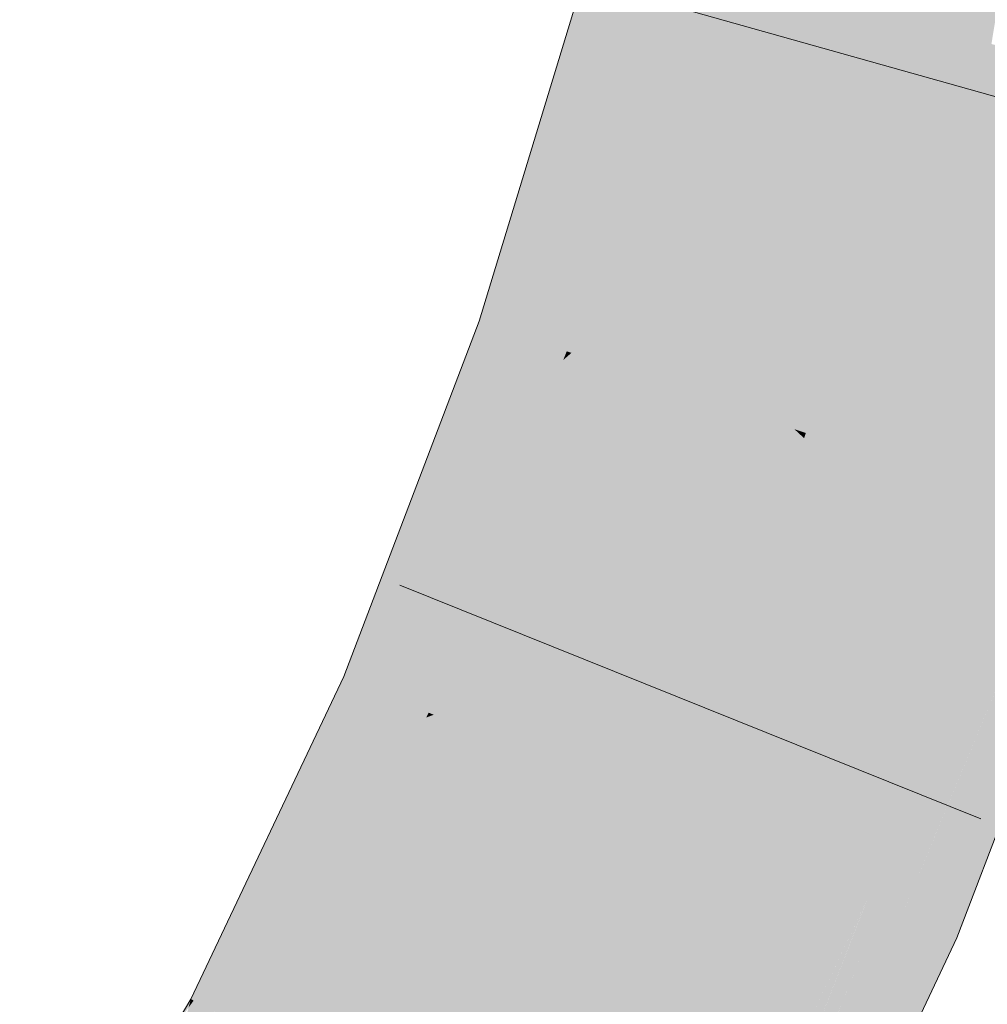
# Model space of a CAD drawing. Extents: x -620 to 3480, y 62 to 1102.
# Tile 208 of 256: x 246.278 to 246.641, y 771.85 to 772.219. Entities that reach past the tile are written whole.
import ezdxf

# ---------------------------------------------------------------- set-up
doc = ezdxf.new("R2010")
doc.units = 0
doc.layers.get('0').update_dxf_attribs({"lineweight": 13})
doc.layers.add('E_Leerrohr 25-A06G9STU8I', color=7, linetype='Continuous', lineweight=9, true_color=0xff8000)
doc.layers.add('E_Leerrohr 25-Shading', color=7, linetype='Continuous', lineweight=9, true_color=0xff8000)

# ---------------------------------------------------------------- blocks, each defined once
blk = doc.blocks.new('Shading-A06G9SG58I', base_point=(245.93555, 771.21826))
at = {"layer": 'E_Leerrohr 25-Shading', "color": 31, "true_color": 0xfabd7f}
for points in [[(246.53017, 772.24078), (246.61542, 772.21747), (246.56819, 772.39679), (246.65471, 772.37866)], [(246.65471, 772.37866), (246.61542, 772.21747), (246.61989, 772.21625)], [(246.62991, 772.2135), (246.66061, 772.37744), (246.61989, 772.21625), (246.65471, 772.37866)], [(246.64299, 772.2099), (246.67039, 772.37537), (246.62991, 772.2135), (246.66061, 772.37744)], [(246.4854, 772.09406), (246.56903, 772.06549), (246.53017, 772.24078), (246.61542, 772.21747)], [(246.61542, 772.21747), (246.56903, 772.06549), (246.57335, 772.06403)], [(246.58195, 772.0611), (246.61989, 772.21625), (246.57335, 772.06403), (246.61542, 772.21747)], [(246.59581, 772.05634), (246.62991, 772.2135), (246.58195, 772.0611), (246.61989, 772.21625)], [(246.61195, 772.05084), (246.64299, 772.2099), (246.59581, 772.05634), (246.62991, 772.2135)], [(246.62915, 772.04498), (246.65775, 772.20587), (246.61195, 772.05084), (246.64299, 772.2099)], [(246.67305, 772.20172), (246.65775, 772.20587), (246.64641, 772.03906), (246.62915, 772.04498)], [(246.43373, 771.95837), (246.51505, 771.92371), (246.4854, 772.09406), (246.56903, 772.06549)], [(246.56903, 772.06549), (246.51505, 771.92371), (246.51978, 771.92169)], [(246.528, 771.91821), (246.57272, 772.06207), (246.51978, 771.92169), (246.56903, 772.06549)], [(246.54037, 771.9129), (246.58025, 772.05499), (246.528, 771.91821), (246.57272, 772.06207)], [(246.57335, 772.06403), (246.56903, 772.06549), (246.57272, 772.06207)], [(246.58025, 772.05499), (246.58195, 772.0611), (246.57272, 772.06207), (246.57335, 772.06403)], [(246.59254, 772.04346), (246.59581, 772.05634), (246.58025, 772.05499), (246.58195, 772.0611)], [(246.55769, 771.90558), (246.59254, 772.04346), (246.54037, 771.9129), (246.58025, 772.05499)], [(246.6071, 772.02985), (246.61195, 772.05084), (246.59254, 772.04346), (246.59581, 772.05634)], [(246.6228, 772.01514), (246.62915, 772.04498), (246.6071, 772.02985), (246.61195, 772.05084)], [(246.5766, 771.89752), (246.6071, 772.02985), (246.55769, 771.90558), (246.59254, 772.04346)], [(246.64641, 772.03906), (246.62915, 772.04498), (246.63869, 772.00018), (246.6228, 772.01514)], [(246.63869, 772.00018), (246.65268, 772.03693), (246.64641, 772.03906)], [(246.59601, 771.88922), (246.6228, 772.01514), (246.5766, 771.89752), (246.6071, 772.02985)], [(246.63869, 772.00018), (246.6228, 772.01514), (246.59636, 771.8891), (246.59601, 771.88922)], [(246.37494, 771.83453), (246.45294, 771.79303), (246.43373, 771.95837), (246.51505, 771.92371)], [(246.51695, 771.91443), (246.51505, 771.92371), (246.46698, 771.78552), (246.45294, 771.79303)], [(246.51978, 771.92169), (246.51505, 771.92371), (246.51695, 771.91443)], [(246.52051, 771.89709), (246.528, 771.91821), (246.51695, 771.91443), (246.51978, 771.92169)], [(246.52621, 771.86926), (246.54037, 771.9129), (246.52051, 771.89709), (246.528, 771.91821)], [(246.47867, 771.7793), (246.52051, 771.89709), (246.46698, 771.78552), (246.51695, 771.91443)], [(246.53471, 771.82782), (246.55769, 771.90558), (246.52621, 771.86926), (246.54037, 771.9129)], [(246.5766, 771.89752), (246.55769, 771.90558), (246.54453, 771.78003), (246.53471, 771.82782)], [(246.49435, 771.771), (246.52621, 771.86926), (246.47867, 771.7793), (246.52051, 771.89709)], [(246.54453, 771.78003), (246.59636, 771.8891), (246.5766, 771.89752)], [(246.51471, 771.76013), (246.53471, 771.82782), (246.49435, 771.771), (246.52621, 771.86926)]]:
    blk.add_solid(points, dxfattribs=at)
at = {"layer": 'E_Leerrohr 25-Shading', "color": 43, "true_color": 0xd7ab7f}
for points in [[(246.49484, 772.25043), (246.45074, 772.1059), (246.50726, 772.24707), (246.45512, 772.10443)], [(246.50726, 772.24707), (246.45512, 772.10443), (246.51329, 772.24542), (246.46178, 772.10217)], [(246.51329, 772.24542), (246.46178, 772.10217), (246.51913, 772.24377), (246.46846, 772.09985)], [(246.51913, 772.24377), (246.46846, 772.09985), (246.52435, 772.24237), (246.47479, 772.09772)], [(246.52435, 772.24237), (246.47479, 772.09772), (246.52837, 772.24127), (246.48026, 772.09583)], [(246.52837, 772.24127), (246.48026, 772.09583), (246.53017, 772.24078), (246.48367, 772.09467)], [(246.48367, 772.09467), (246.4854, 772.09406), (246.53017, 772.24078)], [(246.45074, 772.1059), (246.42642, 772.04199), (246.45512, 772.10443)], [(246.45512, 772.10443), (246.42642, 772.04199), (246.46178, 772.10217), (246.4399, 772.05389)], [(246.46178, 772.10217), (246.4399, 772.05389), (246.46846, 772.09985), (246.45322, 772.06567)], [(246.46846, 772.09985), (246.45322, 772.06567), (246.47479, 772.09772), (246.46558, 772.0766)], [(246.47479, 772.09772), (246.46558, 772.0766), (246.48026, 772.09583), (246.47601, 772.08582)], [(246.48026, 772.09583), (246.47601, 772.08582), (246.48367, 772.09467), (246.48233, 772.09137)], [(246.48233, 772.09137), (246.42863, 771.96051), (246.4854, 772.09406), (246.43187, 771.95917)], [(246.43187, 771.95917), (246.43373, 771.95837), (246.4854, 772.09406)], [(246.48233, 772.09137), (246.4854, 772.09406), (246.48367, 772.09467)], [(246.47601, 772.08582), (246.42381, 771.96259), (246.48233, 772.09137), (246.42863, 771.96051)], [(246.46558, 772.0766), (246.41713, 771.96545), (246.47601, 772.08582), (246.42381, 771.96259)], [(246.40991, 771.96851), (246.41713, 771.96545), (246.45322, 772.06567), (246.46558, 772.0766)], [(246.45322, 772.06567), (246.4399, 772.05389), (246.40991, 771.96851), (246.40259, 771.97162)], [(246.4399, 772.05389), (246.42642, 772.04199), (246.40259, 771.97162), (246.40005, 771.97272)], [(246.62096, 771.91095), (246.67097, 772.03064), (246.6387, 772.00024), (246.65268, 772.03693)], [(246.67195, 772.03033), (246.67097, 772.03064), (246.62428, 771.8772), (246.6095, 771.88348)], [(246.68307, 772.02655), (246.67387, 772.02966), (246.62428, 771.8772), (246.66335, 772.00275)], [(246.68307, 772.02655), (246.62428, 771.8772), (246.62802, 771.87561)], [(246.62802, 771.87561), (246.63005, 771.87476), (246.68307, 772.02655), (246.68732, 772.02509)], [(246.63869, 772.00018), (246.59636, 771.8891), (246.6017, 771.88678)], [(246.6095, 771.88348), (246.63869, 772.00018), (246.6017, 771.88678)], [(246.63869, 772.00018), (246.6095, 771.88348), (246.6387, 772.00024), (246.62096, 771.91095)], [(246.40005, 771.97272), (246.38478, 771.94055), (246.40259, 771.97162)], [(246.40259, 771.97162), (246.38478, 771.94055), (246.40991, 771.96851), (246.39655, 771.94482)], [(246.40991, 771.96851), (246.39655, 771.94482), (246.41713, 771.96545), (246.40802, 771.94904)], [(246.41713, 771.96545), (246.40802, 771.94904), (246.42381, 771.96259), (246.41853, 771.95282)], [(246.42381, 771.96259), (246.41853, 771.95282), (246.42863, 771.96051), (246.42601, 771.95557)], [(246.42863, 771.96051), (246.42601, 771.95557), (246.43187, 771.95917), (246.43094, 771.95734)], [(246.43094, 771.95734), (246.43373, 771.95837), (246.43187, 771.95917)], [(246.41853, 771.95282), (246.35909, 771.84302), (246.42601, 771.95557), (246.36501, 771.83984)], [(246.42601, 771.95557), (246.36501, 771.83984), (246.43094, 771.95734), (246.36949, 771.83746)], [(246.43094, 771.95734), (246.36949, 771.83746), (246.43373, 771.95837), (246.37294, 771.83563)], [(246.37294, 771.83563), (246.37494, 771.83453), (246.43373, 771.95837)], [(246.35149, 771.84705), (246.35909, 771.84302), (246.40802, 771.94904), (246.41853, 771.95282)], [(246.40802, 771.94904), (246.39655, 771.94482), (246.35149, 771.84705), (246.34367, 771.8512)], [(246.39655, 771.94482), (246.38478, 771.94055), (246.34367, 771.8512), (246.34262, 771.85175)], [(246.59636, 771.8891), (246.5955, 771.88727), (246.55344, 771.77869), (246.54393, 771.76099)], [(246.59578, 771.87213), (246.59636, 771.8891), (246.58464, 771.8446), (246.59525, 771.88617)], [(246.6017, 771.88678), (246.59636, 771.8891), (246.59578, 771.87213)], [(246.53787, 771.75555), (246.54393, 771.76099), (246.54456, 771.78009), (246.5955, 771.88727)], [(246.59525, 771.88617), (246.55344, 771.77869), (246.58464, 771.8446), (246.57188, 771.81299)], [(246.59578, 771.87213), (246.6095, 771.88348), (246.6017, 771.88678)], [(246.59447, 771.80048), (246.62428, 771.8772), (246.59517, 771.85486), (246.6095, 771.88348)], [(246.59578, 771.87213), (246.59523, 771.85651), (246.6095, 771.88348), (246.60645, 771.87738)], [(246.59523, 771.85651), (246.59517, 771.85486), (246.60645, 771.87738)], [(246.62802, 771.87561), (246.62428, 771.8772), (246.59503, 771.80127), (246.59447, 771.80048)], [(246.62802, 771.87561), (246.59503, 771.80127), (246.63005, 771.87476), (246.59535, 771.80176)], [(246.59578, 771.87213), (246.57195, 771.81317), (246.59523, 771.85651)], [(246.57195, 771.81317), (246.56201, 771.78857), (246.59523, 771.85651), (246.59517, 771.85486)], [(246.34178, 771.84857), (246.34262, 771.85175), (246.33571, 771.84015)], [(246.34367, 771.8512), (246.34262, 771.85175), (246.34178, 771.84857)], [(246.59323, 771.79871), (246.59517, 771.85486), (246.55203, 771.74023), (246.54082, 771.74622)], [(246.59447, 771.80048), (246.59517, 771.85486), (246.59323, 771.79871)], [(246.35149, 771.84705), (246.34367, 771.8512), (246.3354, 771.8244), (246.34178, 771.84857)]]:
    blk.add_solid(points, dxfattribs=at)
blk = doc.blocks.new('Referenz-A06G9STY8I')
at = {"layer": 'E_Leerrohr 25-A06G9STU8I', "linetype": 'Continuous', "ltscale": 0.13}
for p, q in [((246.45075, 772.10592), (246.49485, 772.25044)), ((246.72315, 772.16802), (246.49693, 772.23166)), ((246.40005, 771.97271), (246.45075, 772.10592)), ((246.63005, 771.87473), (246.68732, 772.02509)), ((246.63907, 771.91929), (246.42104, 772.00696)), ((246.34262, 771.85177), (246.40005, 771.97271)), ((246.56328, 771.73426), (246.63005, 771.87473)), ((246.27841, 771.74391), (246.34262, 771.85177))]:
    blk.add_line(p, q, dxfattribs=at)

msp = doc.modelspace()

# ---------------------------------------------------------------- block references
at = {"color": 8, "lineweight": 25, "ltscale": 0.25, "true_color": 0x808080}
msp.add_blockref('Referenz-A06G9STY8I', (0, 0), dxfattribs=at)
msp.add_blockref('Shading-A06G9SG58I', (245.93555, 771.21826))

doc.saveas('drawing.dxf')
